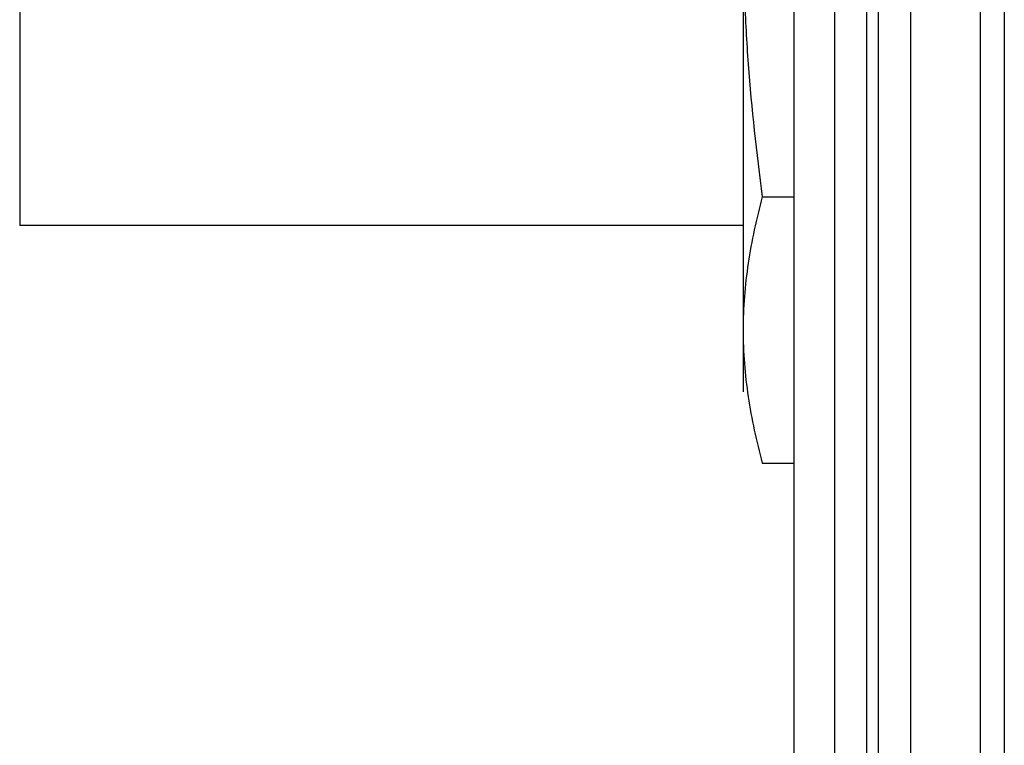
# Model space of a CAD drawing. Header units: inches. Extents: x 0.2 to 16.8, y 0.2 to 10.8.
# Tile 18 of 34: x 9.169 to 9.536, y 5.1 to 5.371. Entities that reach past the tile are written whole.
import ezdxf

# ---------------------------------------------------------------- set-up
doc = ezdxf.new("R2010")
doc.units = ezdxf.units.IN
doc.header["$LTSCALE"] = 0.935
doc.header["$MEASUREMENT"] = 0
doc.layers.get('0').update_dxf_attribs({"linetype": 'CONTINUOUS'})

msp = doc.modelspace()

# ---------------------------------------------------------------- linework, layer by layer
at = {"color": 9, "linetype": 'CONTINUOUS'}
for p, q in [((9.48509, 8.10723), (9.48509, 3.0403)), ((9.48951, 3.0403), (9.48951, 8.10723)), ((9.53647, 7.57423), (9.53647, 3.57423))]:
    msp.add_line(p, q, dxfattribs=at)
at = {"color": 7, "linetype": 'CONTINUOUS'}
for p, q in [((9.50151, 8.10723), (9.50151, 3.0403)), ((9.45809, 3.05423), (9.45809, 8.09323)), ((9.47325, 3.07423), (9.47325, 8.07323)), ((9.52751, 7.57423), (9.52751, 3.57423)), ((9.16899, 5.52609), (9.16898, 5.29411)), ((9.43898, 5.42653), (9.43898, 5.2321)), ((9.44611, 5.3048), (9.45809, 5.3048)), ((9.43898, 5.2941), (9.16898, 5.29411)), ((9.4461, 5.20549), (9.45809, 5.20549))]:
    msp.add_line(p, q, dxfattribs=at)
for points, knots in [([(9.43898, 5.4041), (9.43898, 5.3958), (9.43931, 5.37919), (9.44121, 5.34603), (9.44391, 5.32125), (9.44611, 5.3048)], [0, 0, 0, 0, 0.250013, 0.50003, 1, 1, 1, 1]), ([(9.44611, 5.3048), (9.44392, 5.29665), (9.44122, 5.28429), (9.4393, 5.26763), (9.43898, 5.2593), (9.43898, 5.25515)], [0, 0, 0, 0, 0.503382, 0.752218, 1, 1, 1, 1]), ([(9.43898, 5.25515), (9.43898, 5.25099), (9.4393, 5.24266), (9.44122, 5.226), (9.44392, 5.21364), (9.4461, 5.20549)], [0, 0, 0, 0, 0.247782, 0.496618, 1, 1, 1, 1])]:
    msp.add_open_spline(points, degree=3, knots=knots, dxfattribs=at)

doc.saveas('drawing.dxf')
